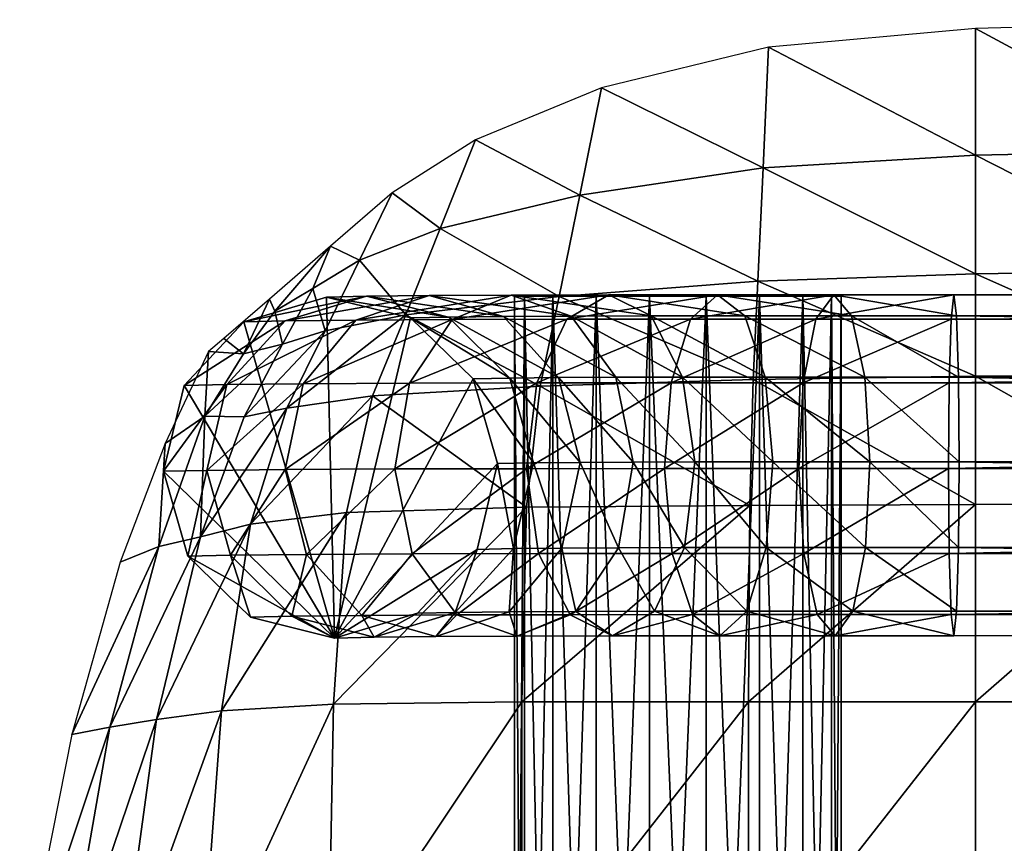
# Model space of a CAD drawing. Header units: inches. Extents: x -10.9 to 10.9, y -19.1 to 19.1.
# Tile 29 of 44: x -9.7 to -7.5, y 16.9 to 18.8. Entities that reach past the tile are written whole.
import ezdxf

# ---------------------------------------------------------------- set-up
doc = ezdxf.new("R2010")
doc.units = ezdxf.units.IN
doc.header["$MEASUREMENT"] = 0
doc.layers.get('0').update_dxf_attribs({"true_color": 0x5890e1})

# ---------------------------------------------------------------- blocks, each defined once
blk = doc.blocks.new('Box003')
at = {"color": 0}
mesh = blk.add_polyface(dxfattribs=at)
corners = [(-11.661, 1.6657, 2.0265), (-11.1372, 1.6657, 2.0172), (-11.1372, 2.3339, 2.1553), (-10.6135, 2.3339, 2.1238), (-10.6135, 1.6657, 1.9726), (-10.6135, 2.7902, 2.1289), (-11.1372, 2.7892, 2.1509), (-11.661, 2.3339, 2.1425), (-11.1372, 0.7302, 1.7492), (-10.0898, 2.3339, 2.0884), (-10.0898, 1.6657, 1.9203), (-9.1732, 2.3339, 2.0164), (-9.1732, 2.792, 2.0553), (-10.0898, 2.7912, 2.1071), (-11.1372, 3.0861, 1.991), (-10.6135, 3.0899, 1.9718), (-11.1372, 3.3223, 1.7328), (-10.6135, 3.3299, 1.7138), (-11.6395, 3.3051, 1.7175), (-11.6505, 3.0782, 1.9662), (-10.0898, 3.0937, 1.9536), (-10.0898, 3.3364, 1.6953), (-9.1732, 3.0973, 1.9088), (-10.0898, 3.6138, 1.4001), (-9.1732, 3.3412, 1.6535), (-10.0898, 3.9086, 1.0863), (-10.6135, 3.9022, 1.0984), (-10.6135, 3.6068, 1.416), (-11.1372, 3.5959, 1.4339), (-11.1372, 3.8883, 1.1145), (-11.6151, 3.8452, 1.1251), (-11.6276, 3.5665, 1.4308)]
mesh.append_faces([[corners[k] for k in face] for face in [(0, 1, 2), (3, 2, 1), (1, 4, 3), (2, 3, 5), (5, 6, 2), (7, 2, 6), (4, 1, 8), (9, 3, 4), (4, 10, 9), (11, 9, 10), (12, 13, 9), (3, 9, 13), (13, 5, 3), (14, 6, 5), (5, 15, 14), (16, 14, 15), (15, 17, 16), (14, 16, 18), (6, 14, 19), (20, 13, 12), (21, 20, 22), (20, 21, 17), (17, 15, 20), (13, 20, 15), (15, 5, 13), (23, 21, 24), (23, 25, 26), (26, 27, 23), (21, 23, 27), (27, 17, 21), (28, 16, 17), (17, 27, 28), (29, 28, 27), (27, 26, 29), (28, 29, 30), (30, 31, 28), (16, 28, 31), (31, 18, 16)]], dxfattribs={"vtx2": -1, "color": 0})
mesh = blk.add_polyface(dxfattribs=at)
corners = [(-12.7276, 3.0121, 1.5046), (-12.53, 3.04, 1.6868), (-12.453, 3.2276, 1.5105), (-12.6394, 3.1902, 1.3824), (-12.8265, 2.9922, 1.3147), (-12.7377, 3.1596, 1.254), (-11.6395, 3.3051, 1.7175), (-11.6505, 3.0782, 1.9662), (-11.1372, 3.0861, 1.991), (-11.6584, 2.7873, 2.1251), (-12.1428, 3.0624, 1.8527), (-12.0989, 3.2697, 1.6328), (-12.1742, 2.7833, 2.0035), (-12.051, 3.5038, 1.384), (-11.6276, 3.5665, 1.4308), (-12.0011, 3.7514, 1.1207), (-11.6151, 3.8452, 1.1251), (-12.2919, 3.6311, 1.1061), (-12.3732, 3.4265, 1.3135), (-12.5597, 3.3533, 1.2394), (-12.4842, 3.5087, 1.0861), (-12.6266, 3.3858, 1.0634), (-12.6678, 3.2882, 1.1704), (-12.755, 3.2355, 1.1152), (-12.7678, 3.2639, 1.041), (-12.8275, 3.1375, 1.1309), (-12.8733, 3.1729, 1.0242), (-12.9174, 2.9933, 1.1261), (-12.9084, 3.1426, 1.0186), (-12.9084, 3.1426, 1.0186), (-13.0086, 2.9303, 0.9919)]
mesh.append_faces([[corners[k] for k in face] for face in [(0, 1, 2), (2, 3, 0), (4, 0, 3), (3, 5, 4), (6, 7, 8), (9, 7, 10), (11, 10, 7), (7, 6, 11), (10, 11, 2), (2, 1, 10), (12, 10, 1), (13, 11, 6), (6, 14, 13), (15, 13, 14), (14, 16, 15), (13, 15, 17), (17, 18, 13), (11, 13, 18), (18, 2, 11), (19, 3, 2), (2, 18, 19), (20, 19, 18), (18, 17, 20), (19, 20, 21), (21, 22, 19), (3, 19, 22), (22, 5, 3), (23, 22, 21), (21, 24, 23), (25, 23, 24), (24, 26, 25), (23, 25, 5), (5, 22, 23), (27, 4, 5), (5, 25, 27), (28, 27, 25), (25, 26, 28), (27, 28, 29), (29, 30, 27)]], dxfattribs={"vtx2": -1, "color": 0})
mesh = blk.add_polyface(dxfattribs=at)
corners = [(-12.7276, 3.0121, 1.5046), (-12.8265, 2.9922, 1.3147), (-12.9268, 2.7147, 1.355), (-12.8117, 2.7445, 1.5902), (-12.53, 3.04, 1.6868), (-12.5902, 2.7712, 1.8155), (-11.1372, 2.3339, 2.1553), (-11.661, 2.3339, 2.1425), (-11.661, 1.6657, 2.0265), (-11.1372, 2.7892, 2.1509), (-11.6584, 2.7873, 2.1251), (-12.1847, 2.3339, 2.045), (-12.6201, 2.3287, 1.8698), (-12.6322, 1.6647, 1.8366), (-12.1847, 1.6657, 1.9733), (-12.1742, 2.7833, 2.0035), (-12.6389, 0.7313, 1.7029), (-12.8789, 2.3129, 1.6238), (-13.0286, 2.293, 1.3501), (-13.1159, 1.6578, 1.3004), (-12.9271, 1.6616, 1.5956), (-11.6505, 3.0782, 1.9662), (-12.1428, 3.0624, 1.8527), (-13.0237, 2.6928, 1.1369), (-12.9174, 2.9933, 1.1261), (-13.0086, 2.9303, 0.9919), (-13.1126, 2.6562, 0.9408), (-13.1367, 2.2753, 1.0918), (-13.224, 2.2587, 0.8411), (-13.3447, 1.6519, 0.7), (-13.2452, 1.6547, 1.0012)]
mesh.append_faces([[corners[k] for k in face] for face in [(0, 1, 2), (2, 3, 0), (4, 0, 3), (3, 5, 4), (6, 7, 8), (9, 10, 7), (11, 12, 13), (13, 14, 11), (7, 11, 14), (14, 8, 7), (11, 7, 10), (10, 15, 11), (12, 11, 15), (15, 5, 12), (14, 13, 16), (17, 18, 19), (19, 20, 17), (12, 17, 20), (20, 13, 12), (17, 12, 5), (5, 3, 17), (18, 17, 3), (3, 2, 18), (21, 10, 9), (22, 15, 10), (4, 5, 15), (23, 24, 25), (25, 26, 23), (24, 23, 2), (2, 1, 24), (27, 18, 2), (2, 23, 27), (28, 27, 23), (23, 26, 28), (27, 28, 29), (29, 30, 27), (18, 27, 30), (30, 19, 18)]], dxfattribs={"vtx2": -1, "color": 0})
blk = doc.blocks.new('Cylinder001')
at = {"color": 0}
mesh = blk.add_polyface(dxfattribs=at)
corners = [(0, 0), (0.3773, 0), (0.3546, 0.129), (0.289, 0.2425), (0.1887, 0.3268), (0.0655, 0.3716), (-0.0655, 0.3716), (-0.1887, 0.3268), (-0.289, 0.2425), (-0.3546, 0.129), (-0.3773, 0), (-0.3546, -0.129), (-0.289, -0.2425), (-0.1887, -0.3268), (-0.0655, -0.3716), (0.0655, -0.3716), (0.1887, -0.3268), (0.289, -0.2425), (0.3546, -0.129), (0.3773, 0, 3.1505), (0.3546, 0.129, 3.1505), (0.289, 0.2425, 3.1505), (0.1887, 0.3268, 3.1505), (0.0655, 0.3716, 3.1505), (-0.0655, 0.3716, 3.1505), (-0.1887, 0.3268, 3.1505), (-0.289, 0.2425, 3.1505), (-0.3546, 0.129, 3.1505), (-0.3773, 0, 3.1505), (-0.3546, -0.129, 3.1505), (-0.289, -0.2425, 3.1505), (-0.1887, -0.3268, 3.1505), (-0.0655, -0.3716, 3.1505), (0.0655, -0.3716, 3.1505), (0.1887, -0.3268, 3.1505), (0.289, -0.2425, 3.1505), (0.3546, -0.129, 3.1505), (0.3773, 0, 6.3009), (0.3546, 0.129, 6.3009), (0.289, 0.2425, 6.3009), (0.1887, 0.3268, 6.3009), (0.0655, 0.3716, 6.3009), (-0.0655, 0.3716, 6.3009), (-0.1887, 0.3268, 6.3009), (-0.289, 0.2425, 6.3009), (-0.3546, 0.129, 6.3009), (-0.3773, 0, 6.3009), (-0.3546, -0.129, 6.3009), (-0.289, -0.2425, 6.3009), (-0.1887, -0.3268, 6.3009), (-0.0655, -0.3716, 6.3009), (0.0655, -0.3716, 6.3009), (0.1887, -0.3268, 6.3009), (0.289, -0.2425, 6.3009), (0.3546, -0.129, 6.3009), (0.3773, 0, 9.4514), (0.3546, 0.129, 9.4514), (0.289, 0.2425, 9.4514), (0.1887, 0.3268, 9.4514), (0.0655, 0.3716, 9.4514), (-0.0655, 0.3716, 9.4514), (-0.1887, 0.3268, 9.4514), (-0.289, 0.2425, 9.4514), (-0.3546, 0.129, 9.4514), (-0.3773, 0, 9.4514), (-0.3546, -0.129, 9.4514), (-0.289, -0.2425, 9.4514), (-0.1887, -0.3268, 9.4514), (-0.0655, -0.3716, 9.4514), (0.0655, -0.3716, 9.4514), (0.1887, -0.3268, 9.4514), (0.289, -0.2425, 9.4514), (0.3546, -0.129, 9.4514), (0.3773, 0, 12.6018), (0.3546, 0.129, 12.6018), (0.289, 0.2425, 12.6018), (0.1887, 0.3268, 12.6018), (0.0655, 0.3716, 12.6018), (-0.0655, 0.3716, 12.6018), (-0.1887, 0.3268, 12.6018), (-0.289, 0.2425, 12.6018), (-0.3546, 0.129, 12.6018), (-0.3773, 0, 12.6018), (-0.3546, -0.129, 12.6018), (-0.289, -0.2425, 12.6018), (-0.1887, -0.3268, 12.6018), (-0.0655, -0.3716, 12.6018), (0.0655, -0.3716, 12.6018), (0.1887, -0.3268, 12.6018), (0.289, -0.2425, 12.6018), (0.3546, -0.129, 12.6018), (0.3773, 0, 15.7523), (0.3546, 0.129, 15.7523), (0.289, 0.2425, 15.7523), (0.1887, 0.3268, 15.7523), (0.0655, 0.3716, 15.7523), (-0.0655, 0.3716, 15.7523), (-0.1887, 0.3268, 15.7523), (-0.289, 0.2425, 15.7523), (-0.3546, 0.129, 15.7523), (-0.3773, 0, 15.7523), (-0.3546, -0.129, 15.7523), (-0.289, -0.2425, 15.7523), (-0.1887, -0.3268, 15.7523), (-0.0655, -0.3716, 15.7523), (0.0655, -0.3716, 15.7523), (0.1887, -0.3268, 15.7523), (0.289, -0.2425, 15.7523), (0.3546, -0.129, 15.7523), (0, 0, 15.7523)]
mesh.append_faces([[corners[k] for k in face] for face in [(1, 20, 19), (2, 21, 20), (3, 22, 21), (4, 23, 22), (5, 24, 23), (6, 25, 24), (7, 26, 25), (8, 27, 26), (9, 28, 27), (10, 29, 28), (11, 30, 29), (12, 31, 30), (13, 32, 31), (14, 33, 32), (15, 34, 33), (16, 35, 34), (17, 36, 35), (18, 19, 36), (19, 38, 37), (20, 39, 38), (21, 40, 39), (22, 41, 40), (23, 42, 41), (24, 43, 42), (25, 44, 43), (26, 45, 44), (27, 46, 45), (28, 47, 46), (29, 48, 47), (30, 49, 48), (31, 50, 49), (32, 51, 50), (33, 52, 51), (34, 53, 52), (35, 54, 53), (36, 37, 54), (37, 56, 55), (38, 57, 56), (39, 58, 57), (40, 59, 58), (41, 60, 59), (42, 61, 60), (43, 62, 61), (44, 63, 62), (45, 64, 63), (46, 65, 64), (47, 66, 65), (48, 67, 66), (49, 68, 67), (50, 69, 68), (51, 70, 69), (52, 71, 70), (53, 72, 71), (54, 55, 72), (55, 74, 73), (56, 75, 74), (57, 76, 75), (58, 77, 76), (59, 78, 77), (60, 79, 78), (61, 80, 79), (62, 81, 80), (63, 82, 81), (64, 83, 82), (65, 84, 83), (66, 85, 84), (67, 86, 85), (68, 87, 86), (69, 88, 87), (70, 89, 88), (71, 90, 89), (72, 73, 90), (73, 92, 91), (74, 93, 92), (75, 94, 93), (76, 95, 94), (77, 96, 95), (78, 97, 96), (79, 98, 97), (80, 99, 98), (81, 100, 99), (82, 101, 100), (83, 102, 101), (84, 103, 102), (85, 104, 103), (86, 105, 104), (87, 106, 105), (88, 107, 106), (89, 108, 107), (90, 91, 108)]], dxfattribs={"vtx0": -1, "color": 0})
mesh.append_faces([[corners[k] for k in face] for face in [(0, 2, 1), (0, 3, 2), (0, 4, 3), (0, 5, 4), (0, 6, 5), (0, 7, 6), (0, 8, 7), (0, 9, 8), (0, 10, 9), (0, 11, 10), (0, 12, 11), (0, 13, 12), (0, 14, 13), (0, 15, 14), (0, 16, 15), (0, 17, 16), (0, 18, 17), (0, 1, 18), (109, 91, 92), (109, 92, 93), (109, 93, 94), (109, 94, 95), (109, 95, 96), (109, 96, 97), (109, 97, 98), (109, 98, 99), (109, 99, 100), (109, 100, 101), (109, 101, 102), (109, 102, 103), (109, 103, 104), (109, 104, 105), (109, 105, 106), (109, 106, 107), (109, 107, 108), (109, 108, 91)]], dxfattribs={"vtx0": -1, "vtx2": -1, "color": 0})
mesh.append_faces([[corners[k] for k in face] for face in [(1, 2, 20), (2, 3, 21), (3, 4, 22), (4, 5, 23), (5, 6, 24), (6, 7, 25), (7, 8, 26), (8, 9, 27), (9, 10, 28), (10, 11, 29), (11, 12, 30), (12, 13, 31), (13, 14, 32), (14, 15, 33), (15, 16, 34), (16, 17, 35), (17, 18, 36), (18, 1, 19), (19, 20, 38), (20, 21, 39), (21, 22, 40), (22, 23, 41), (23, 24, 42), (24, 25, 43), (25, 26, 44), (26, 27, 45), (27, 28, 46), (28, 29, 47), (29, 30, 48), (30, 31, 49), (31, 32, 50), (32, 33, 51), (33, 34, 52), (34, 35, 53), (35, 36, 54), (36, 19, 37), (37, 38, 56), (38, 39, 57), (39, 40, 58), (40, 41, 59), (41, 42, 60), (42, 43, 61), (43, 44, 62), (44, 45, 63), (45, 46, 64), (46, 47, 65), (47, 48, 66), (48, 49, 67), (49, 50, 68), (50, 51, 69), (51, 52, 70), (52, 53, 71), (53, 54, 72), (54, 37, 55), (55, 56, 74), (56, 57, 75), (57, 58, 76), (58, 59, 77), (59, 60, 78), (60, 61, 79), (61, 62, 80), (62, 63, 81), (63, 64, 82), (64, 65, 83), (65, 66, 84), (66, 67, 85), (67, 68, 86), (68, 69, 87), (69, 70, 88), (70, 71, 89), (71, 72, 90), (72, 55, 73), (73, 74, 92), (74, 75, 93), (75, 76, 94), (76, 77, 95), (77, 78, 96), (78, 79, 97), (79, 80, 98), (80, 81, 99), (81, 82, 100), (82, 83, 101), (83, 84, 102), (84, 85, 103), (85, 86, 104), (86, 87, 105), (87, 88, 106), (88, 89, 107), (89, 90, 108), (90, 73, 91)]], dxfattribs={"vtx2": -1, "color": 0})

msp = doc.modelspace()

# ---------------------------------------------------------------- block references
at = {"color": 153, "true_color": 0x5890e1}
msp.add_blockref('Box003', (3.6167, 14.9354, 0.5837), dxfattribs=at)
at = {"color": 153, "true_color": 0x5890e1, "extrusion": (0, -1, -1.19209e-07)}
msp.add_blockref('Cylinder001', (-8.2077, 1.067, -18.2059), dxfattribs=at)

# ---------------------------------------------------------------- meshes
at = {"color": 153, "true_color": 0x5890e1}
mesh = msp.add_polyface(dxfattribs=at)
corners = [(-9.0995, 17.4672, 1.2963), (-9.1949, 17.465, 0.8311), (-9.0009, 17.4167, 0.7916), (-8.9096, 17.4188, 1.2365), (-9.2409, 17.6081, 1.3402), (-9.3393, 17.6059, 0.8601), (-9.2958, 17.8038, 1.3567), (-9.3955, 17.8015, 0.8707), (-9.2497, 18.0017, 1.3412), (-9.3484, 17.9995, 0.8601), (-9.1148, 18.149, 1.298), (-9.2105, 18.1468, 0.8311), (-8.9273, 18.206, 1.2385), (-9.019, 18.2039, 0.7916), (-8.7374, 18.1576, 1.1788), (-8.825, 18.1556, 0.752), (-8.8093, 17.4739, 0.752), (-8.7222, 17.4759, 1.1771), (-8.9377, 17.4689, 1.6692), (-8.7664, 17.4203, 1.5668), (-9.0653, 17.6099, 1.7449), (-9.1149, 17.8056, 1.7738), (-9.0732, 18.0035, 1.748), (-8.9515, 18.1506, 1.6745), (-8.7822, 18.2075, 1.573), (-8.8213, 17.6111, 2.0534), (-8.7183, 17.47, 1.9466), (-8.8613, 17.8069, 2.0944), (-8.8276, 18.0048, 2.0585), (-8.7292, 18.1517, 1.9555), (-8.6715, 17.6212, 0.723), (-8.6805, 18.0148, 0.723)]
mesh.append_faces([[corners[k] for k in face] for face in [(1, 5, 2)]], dxfattribs={"vtx1": -1, "color": 153})
mesh.append_faces([[corners[k] for k in face] for face in [(15, 31, 2), (13, 15, 2), (11, 13, 2), (9, 11, 2), (7, 9, 2), (5, 7, 2)]], dxfattribs={"vtx1": -1, "vtx2": -1, "color": 153})
mesh.append_faces([[corners[k] for k in face] for face in [(0, 1, 2), (2, 3, 0), (4, 5, 1), (1, 0, 4), (6, 7, 5), (5, 4, 6), (8, 9, 7), (7, 6, 8), (10, 11, 9), (9, 8, 10), (12, 13, 11), (11, 10, 12), (14, 15, 13), (13, 12, 14), (3, 2, 16), (16, 17, 3), (18, 0, 3), (3, 19, 18), (20, 4, 0), (0, 18, 20), (21, 6, 4), (4, 20, 21), (22, 8, 6), (6, 21, 22), (23, 10, 8), (8, 22, 23), (24, 12, 10), (10, 23, 24), (25, 20, 18), (18, 26, 25), (27, 21, 20), (20, 25, 27), (28, 22, 21), (21, 27, 28), (29, 23, 22), (22, 28, 29), (30, 16, 2)]], dxfattribs={"vtx2": -1, "color": 153})
mesh = msp.add_polyface(dxfattribs=at)
corners = [(-8.5961, 18.0167, 1.1348), (-8.6805, 18.0148, 0.723), (-8.825, 18.1556, 0.752), (-8.7374, 18.1576, 1.1788), (-8.5411, 17.8211, 1.1184), (-8.6244, 17.8192, 0.7124), (-8.5873, 17.6231, 1.1338), (-8.6715, 17.6212, 0.723), (-8.7222, 17.4759, 1.1771), (-8.8093, 17.4739, 0.752), (-8.6108, 18.1589, 1.4707), (-8.9273, 18.206, 1.2385), (-8.7822, 18.2075, 1.573), (-8.4833, 18.0179, 1.3949), (-8.4337, 17.8222, 1.3661), (-8.4754, 17.6243, 1.3918), (-8.5971, 17.4772, 1.4653), (-8.7664, 17.4203, 1.5668), (-8.9096, 17.4188, 1.2365), (-8.7183, 17.47, 1.9466), (-8.9377, 17.4689, 1.6692), (-8.5799, 17.4212, 1.8025), (-8.5925, 18.2085, 1.8128), (-8.9515, 18.1506, 1.6745), (-8.7292, 18.1517, 1.9555), (-8.4541, 18.1597, 1.6688), (-8.3511, 18.0185, 1.5619), (-8.4432, 17.4779, 1.6599), (-8.4565, 17.4706, 2.1366), (-8.3586, 17.4217, 1.9631), (-8.5293, 17.6118, 2.2653), (-8.8213, 17.6111, 2.0534), (-8.5575, 17.8076, 2.3148), (-8.8613, 17.8069, 2.0944), (-8.5336, 18.0055, 2.2719), (-8.8276, 18.0048, 2.0585), (-8.464, 18.1524, 2.148), (-8.3673, 18.209, 1.9763), (-9.0009, 17.4167, 0.7916)]
mesh.append_faces([[corners[k] for k in face] for face in [(5, 7, 38), (1, 5, 38)]], dxfattribs={"vtx1": -1, "vtx2": -1, "color": 153})
mesh.append_faces([[corners[k] for k in face] for face in [(0, 1, 2), (2, 3, 0), (4, 5, 1), (1, 0, 4), (6, 7, 5), (5, 4, 6), (8, 9, 7), (7, 6, 8), (10, 3, 11), (11, 12, 10), (13, 0, 3), (3, 10, 13), (14, 4, 0), (0, 13, 14), (15, 6, 4), (4, 14, 15), (16, 8, 6), (6, 15, 16), (17, 18, 8), (8, 16, 17), (19, 20, 17), (17, 21, 19), (22, 12, 23), (23, 24, 22), (25, 10, 12), (12, 22, 25), (26, 13, 10), (10, 25, 26), (27, 16, 15), (21, 17, 16), (16, 27, 21), (28, 19, 21), (21, 29, 28), (30, 31, 19), (19, 28, 30), (32, 33, 31), (31, 30, 32), (34, 35, 33), (33, 32, 34), (36, 24, 35), (35, 34, 36), (37, 22, 24), (24, 36, 37)]], dxfattribs={"vtx2": -1, "color": 153})
mesh = msp.add_polyface(dxfattribs=at)
corners = [(-8.3111, 17.8228, 1.5209), (-8.4337, 17.8222, 1.3661), (-8.4833, 18.0179, 1.3949), (-8.3511, 18.0185, 1.5619), (-8.3448, 17.6249, 1.5568), (-8.4754, 17.6243, 1.3918), (-8.4432, 17.4779, 1.6599), (-8.2694, 18.1601, 1.8028), (-8.4541, 18.1597, 1.6688), (-8.5925, 18.2085, 1.8128), (-8.3673, 18.209, 1.9763), (-8.1966, 18.0189, 1.6741), (-8.1683, 17.8231, 1.6246), (-8.1922, 17.6253, 1.6675), (-8.2619, 17.4784, 1.7915), (-8.3586, 17.4217, 1.9631), (-8.5799, 17.4212, 1.8025), (-8.1737, 17.4708, 2.2558), (-8.4565, 17.4706, 2.1366), (-8.1107, 17.422, 2.0677), (-8.2206, 17.6121, 2.3955), (-8.5293, 17.6118, 2.2653), (-8.2387, 17.8079, 2.4493), (-8.5575, 17.8076, 2.3148), (-8.2232, 18.0057, 2.4028), (-8.5336, 18.0055, 2.2719), (-8.1782, 18.1526, 2.2684), (-8.464, 18.1524, 2.148), (-8.1159, 18.2092, 2.0823), (-8.0529, 18.1603, 1.8941), (-8.0061, 18.0191, 1.7544), (-7.988, 17.8233, 1.7006), (-8.0035, 17.6254, 1.7471), (-8.0484, 17.4785, 1.8815), (-7.886, 17.4708, 2.3284), (-7.9166, 17.6121, 2.4722), (-7.9284, 17.8079, 2.5276), (-7.9182, 18.0057, 2.4797), (-7.8886, 18.1526, 2.3415)]
mesh.append_faces([[corners[k] for k in face] for face in [(0, 1, 2), (2, 3, 0), (4, 5, 1), (1, 0, 4), (5, 4, 6), (7, 8, 9), (9, 10, 7), (11, 3, 8), (8, 7, 11), (12, 0, 3), (3, 11, 12), (13, 4, 0), (0, 12, 13), (14, 6, 4), (4, 13, 14), (15, 16, 6), (6, 14, 15), (17, 18, 15), (15, 19, 17), (20, 21, 18), (18, 17, 20), (22, 23, 21), (21, 20, 22), (24, 25, 23), (23, 22, 24), (26, 27, 25), (25, 24, 26), (28, 10, 27), (27, 26, 28), (29, 7, 10), (10, 28, 29), (30, 11, 7), (7, 29, 30), (31, 12, 11), (11, 30, 31), (32, 13, 12), (33, 14, 13), (13, 32, 33), (19, 15, 14), (14, 33, 19), (34, 17, 19), (35, 20, 17), (36, 22, 20), (37, 24, 22), (38, 26, 24)]], dxfattribs={"vtx2": -1, "color": 153})
mesh = msp.add_polyface(dxfattribs=at)
corners = [(-8.1683, 17.8231, 1.6246), (-7.988, 17.8233, 1.7006), (-8.0035, 17.6254, 1.7471), (-8.1107, 17.422, 2.0677), (-7.8446, 17.422, 2.1348), (-7.886, 17.4708, 2.3284), (-8.1737, 17.4708, 2.2558), (-7.9166, 17.6121, 2.4722), (-8.2206, 17.6121, 2.3955), (-7.9284, 17.8079, 2.5276), (-8.2387, 17.8079, 2.4493), (-7.9182, 18.0057, 2.4797), (-8.2232, 18.0057, 2.4028), (-7.8886, 18.1526, 2.3415), (-7.8477, 18.2092, 2.1499), (-8.1159, 18.2092, 2.0823), (-8.1782, 18.1526, 2.2684), (-7.8063, 18.1603, 1.9563), (-8.0529, 18.1603, 1.8941), (-7.7757, 18.0191, 1.8125), (-8.0061, 18.0191, 1.7544), (-7.7639, 17.8233, 1.7572), (-7.7741, 17.6254, 1.805), (-7.8037, 17.4785, 1.9432), (-8.0484, 17.4785, 1.8815), (-7.5762, 17.4707, 2.3828), (-7.57, 17.4219, 2.183), (-7.5808, 17.612, 2.5312), (-7.5825, 17.8078, 2.5883), (-7.5809, 18.0056, 2.539), (-7.5765, 18.1525, 2.3963), (-7.5704, 18.2091, 2.1986), (-7.5642, 18.1602, 1.9988), (-7.5596, 18.019, 1.8505), (-7.5579, 17.8232, 1.7933), (-7.5594, 17.6254, 1.8427), (-7.5639, 17.4785, 1.9853), (2.361, 17.4796, 0.8688)]
mesh.append_faces([[corners[k] for k in face] for face in [(0, 1, 2), (3, 4, 5), (6, 5, 7), (8, 7, 9), (10, 9, 11), (12, 11, 13), (14, 15, 16), (16, 13, 14), (17, 18, 15), (15, 14, 17), (19, 20, 18), (18, 17, 19), (21, 1, 20), (20, 19, 21), (22, 2, 1), (1, 21, 22), (23, 24, 2), (2, 22, 23), (4, 3, 24), (24, 23, 4), (25, 5, 4), (4, 26, 25), (27, 7, 5), (5, 25, 27), (28, 9, 7), (7, 27, 28), (29, 11, 9), (9, 28, 29), (30, 13, 11), (11, 29, 30), (31, 14, 13), (13, 30, 31), (32, 17, 14), (14, 31, 32), (33, 19, 17), (17, 32, 33), (34, 21, 19), (19, 33, 34), (35, 22, 21), (21, 34, 35), (36, 23, 22), (22, 35, 36), (26, 4, 23), (23, 36, 26), (37, 36, 35)]], dxfattribs={"vtx2": -1, "color": 153})
mesh = msp.add_polyface(dxfattribs=at)
corners = [(2.3937, 17.4702, 1.2611), (-7.5762, 17.4707, 2.3828), (-7.57, 17.4219, 2.183), (2.3741, 17.4222, 1.064), (2.4147, 17.6108, 1.4072), (-7.5808, 17.612, 2.5312), (2.4314, 17.8063, 1.4632), (-7.5825, 17.8078, 2.5883), (2.4393, 18.0044, 1.414), (-7.5809, 18.0056, 2.539), (2.4364, 18.1519, 1.2728), (-7.5765, 18.1525, 2.3963), (2.4233, 18.2094, 1.0775), (-7.5704, 18.2091, 2.1986), (2.4037, 18.1614, 0.8804), (-7.5642, 18.1602, 1.9988), (2.3827, 18.0208, 0.7343), (-7.5596, 18.019, 1.8505), (2.366, 17.8252, 0.6784), (-7.5579, 17.8232, 1.7933), (2.3581, 17.6272, 0.7276), (-7.5594, 17.6254, 1.8427), (2.361, 17.4796, 0.8688), (-7.5639, 17.4785, 1.9853), (2.4931, 17.4582, 1.2557), (2.4728, 17.4101, 1.0587), (2.5247, 17.5976, 1.4011), (2.5592, 17.791, 1.4559), (2.5873, 17.9865, 1.4054), (2.6015, 18.1318, 1.2631), (2.5979, 18.188, 1.0673), (2.5776, 18.1399, 0.8702), (2.546, 18.0005, 0.7249), (2.5115, 17.8071, 0.6701), (2.4834, 17.6116, 0.7206), (2.4693, 17.4662, 0.8628)]
mesh.append_faces([[corners[k] for k in face] for face in [(0, 1, 2), (2, 3, 0), (4, 5, 1), (1, 0, 4), (6, 7, 5), (5, 4, 6), (8, 9, 7), (7, 6, 8), (10, 11, 9), (9, 8, 10), (12, 13, 11), (11, 10, 12), (14, 15, 13), (13, 12, 14), (16, 17, 15), (15, 14, 16), (18, 19, 17), (17, 16, 18), (20, 21, 19), (19, 18, 20), (21, 20, 22), (3, 2, 23), (23, 22, 3), (24, 0, 3), (3, 25, 24), (26, 4, 0), (0, 24, 26), (27, 6, 4), (4, 26, 27), (28, 8, 6), (6, 27, 28), (29, 10, 8), (30, 12, 10), (31, 14, 12), (32, 16, 14), (14, 31, 32), (33, 18, 16), (16, 32, 33), (34, 20, 18), (18, 33, 34), (35, 22, 20), (20, 34, 35), (25, 3, 22), (22, 35, 25)]], dxfattribs={"vtx2": -1, "color": 153})

doc.saveas('drawing.dxf')
